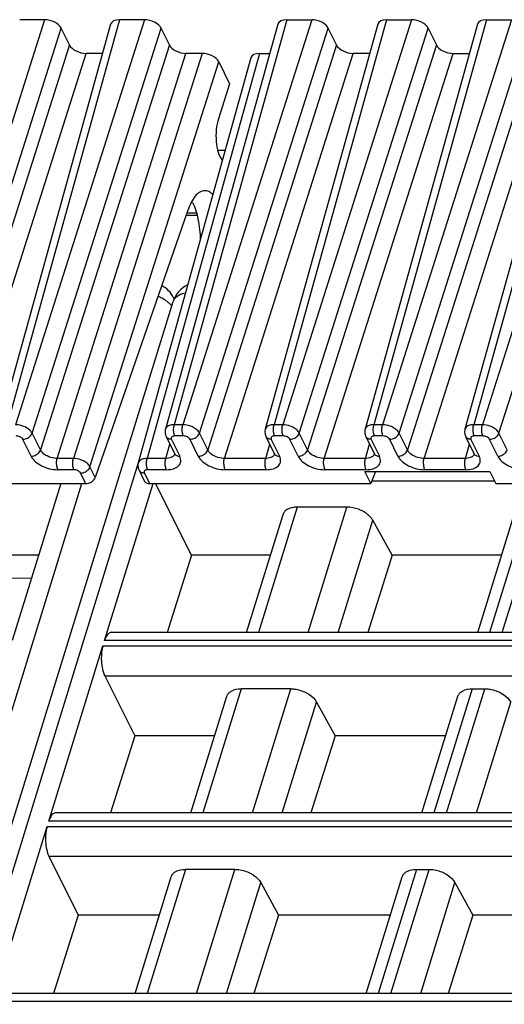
# Model space of a CAD drawing. Header units: millimetres. Extents: x 0 to 841, y 0 to 594.
# Tile 81 of 237: x 438 to 456, y 133 to 170. Entities that reach past the tile are written whole.
import ezdxf

# ---------------------------------------------------------------- set-up
doc = ezdxf.new("R2010")
doc.units = ezdxf.units.MM
doc.header["$LTSCALE"] = 46.255
doc.layers.get('0').update_dxf_attribs({"linetype": 'CONTINUOUS'})

msp = doc.modelspace()

# ---------------------------------------------------------------- linework, layer by layer
at = {"color": 9, "linetype": 'CONTINUOUS'}
for p, q in [((439.03659, 169.74045), (434.28227, 154.80576)), ((441.79963, 169.74045), (437.64998, 154.80576)), ((442.72083, 169.74045), (437.96652, 154.80576)), ((447.97074, 169.74045), (443.82109, 154.80576)), ((448.89194, 169.74045), (444.13762, 154.80576)), ((451.65498, 169.74045), (447.50533, 154.80576)), ((452.57618, 169.74045), (447.82186, 154.80576)), ((455.33923, 169.74045), (451.18958, 154.80576)), ((456.26043, 169.74045), (451.50611, 154.80576)), ((459.02347, 169.74045), (454.87382, 154.80576)), ((459.94467, 169.74045), (455.19035, 154.80576)), ((434.89523, 154.495), (439.64955, 169.42969)), ((438.57948, 154.49498), (443.33379, 169.42969)), ((444.75058, 154.495), (449.5049, 169.42969)), ((448.43482, 154.495), (453.18914, 169.42969)), ((452.11907, 154.495), (456.87339, 169.42969)), ((455.80331, 154.495), (460.55763, 169.42969)), ((439.95463, 168.80799), (435.20031, 153.8733)), ((435.81327, 153.56254), (440.56759, 168.49723)), ((443.63888, 168.80799), (438.88456, 153.8733)), ((439.49752, 153.56254), (444.25184, 168.49723)), ((444.85067, 168.49723), (440.09635, 153.56254)), ((446.96897, 168.49723), (442.81932, 153.56254)), ((449.80999, 168.80799), (445.05567, 153.8733)), ((445.66862, 153.56254), (450.42294, 168.49723)), ((453.49423, 168.80799), (448.73991, 153.8733)), ((449.35287, 153.56254), (454.10719, 168.49723)), ((457.17847, 168.80799), (452.42415, 153.8733)), ((453.03711, 153.56254), (457.79143, 168.49723)), ((440.7093, 153.25178), (445.46362, 168.18647)), ((444.64378, 162.60497), (444.28587, 162.60497)), ((443.77967, 159.34524), (443.77957, 159.3449)), ((444.13762, 154.80576), (443.82109, 154.80576)), ((447.82186, 154.80576), (447.50533, 154.80576)), ((451.50611, 154.80576), (451.18958, 154.80576)), ((455.19035, 154.80576), (454.87382, 154.80576)), ((438.88456, 153.8733), (438.57948, 154.49498)), ((444.15777, 154.38841), (443.84123, 154.38841)), ((445.05567, 153.8733), (444.75058, 154.495)), ((447.84201, 154.38841), (447.52548, 154.38841)), ((448.73991, 153.8733), (448.43482, 154.495)), ((451.52626, 154.38841), (451.20972, 154.38841)), ((452.42415, 153.8733), (452.11907, 154.495)), ((455.2105, 154.38841), (454.89396, 154.38841)), ((456.1084, 153.8733), (455.80331, 154.495)), ((438.53693, 153.6424), (438.23184, 154.26411)), ((443.51025, 153.56254), (443.65697, 154.09058)), ((443.71805, 154.26411), (444.02314, 153.6424)), ((444.70804, 153.6424), (444.40295, 154.26411)), ((447.1945, 153.56254), (447.34121, 154.09058)), ((447.40229, 154.26411), (447.70738, 153.6424)), ((448.39228, 153.6424), (448.08719, 154.26411)), ((450.87874, 153.56254), (451.02546, 154.09058)), ((451.08654, 154.26411), (451.39163, 153.6424)), ((452.07653, 153.6424), (451.77144, 154.26411)), ((454.56298, 153.56254), (454.7097, 154.09058)), ((454.77078, 154.26411), (455.07587, 153.6424)), ((455.76077, 153.6424), (455.45568, 154.26411)), ((442.49017, 153.39414), (425.91187, 99.74675)), ((440.09635, 153.56254), (439.49752, 153.56254)), ((440.90347, 152.85612), (440.7093, 153.25178)), ((443.51025, 153.56254), (442.81932, 153.56254)), ((447.1945, 153.56254), (445.66862, 153.56254)), ((450.87874, 153.56254), (449.35287, 153.56254)), ((454.56298, 153.56254), (453.03711, 153.56254)), ((440.1165, 153.14519), (439.51766, 153.14519)), ((440.55348, 152.63002), (440.36167, 153.02089)), ((442.71627, 153.02089), (442.90809, 152.63002)), ((443.5304, 153.14519), (442.83946, 153.14519)), ((447.21464, 153.14519), (445.68877, 153.14519)), ((450.89889, 153.14519), (449.37301, 153.14519)), ((454.58313, 153.14519), (453.05726, 153.14519)), ((424.06975, 99.74675), (440.41192, 152.63002)), ((448.35732, 151.76549), (446.9301, 147.147)), ((448.75969, 147.147), (450.18691, 151.76549)), ((456.88635, 151.76549), (455.45913, 147.147)), ((455.92554, 147.147), (457.35276, 151.76549)), ((449.8647, 147.147), (451.14268, 151.28254)), ((461.14408, 146.84429), (441.24887, 146.84429)), ((441.18835, 146.64844), (461.08356, 146.64844)), ((441.25288, 145.54678), (460.74312, 145.54678)), ((446.28666, 145.06482), (444.87254, 140.48873)), ((446.70212, 140.48873), (448.11624, 145.06482)), ((454.81569, 145.06482), (453.40156, 140.48873)), ((453.86798, 140.48873), (455.2821, 145.06482)), ((447.80714, 140.48873), (449.07044, 144.57677)), ((454.97299, 140.48873), (456.2363, 144.57677)), ((459.08652, 140.18601), (439.19131, 140.18601)), ((439.13078, 139.99016), (459.02599, 139.99016)), ((439.19531, 138.8885), (458.68555, 138.8885)), ((444.2291, 138.40655), (442.81498, 133.83045)), ((444.64456, 133.83045), (446.05868, 138.40655)), ((452.75812, 138.40655), (451.344, 133.83045)), ((451.81041, 133.83045), (453.22453, 138.40655)), ((445.74958, 133.83045), (447.01288, 137.91849)), ((452.91543, 133.83045), (454.17873, 137.91849)), ((457.02895, 133.52773), (437.13374, 133.52773))]:
    msp.add_line(p, q, dxfattribs=at)
at = {"color": 7, "linetype": 'CONTINUOUS'}
for p, q in [((441.47316, 169.5728), (437.32311, 154.63666)), ((439.03659, 169.74045), (438.11539, 169.74045)), ((442.72083, 169.74045), (441.79963, 169.74045)), ((447.64427, 169.5728), (443.49422, 154.63666)), ((451.32851, 169.5728), (447.17846, 154.63666)), ((447.97074, 169.74045), (448.89194, 169.74045)), ((455.01276, 169.5728), (450.86271, 154.63666)), ((451.65498, 169.74045), (452.57618, 169.74045)), ((458.697, 169.5728), (454.54695, 154.63666)), ((455.33923, 169.74045), (456.26043, 169.74045)), ((439.95463, 168.80799), (439.64955, 169.42969)), ((443.63888, 168.80799), (443.33379, 169.42969)), ((449.80999, 168.80799), (449.5049, 169.42969)), ((453.18914, 169.42969), (453.49423, 168.80799)), ((441.17431, 168.49723), (440.56759, 168.49723)), ((444.85067, 168.49723), (444.25184, 168.49723)), ((446.96897, 168.49723), (447.34542, 168.49723)), ((451.02966, 168.49723), (450.42294, 168.49723)), ((454.10719, 168.49723), (454.71391, 168.49723)), ((446.6425, 168.32958), (442.49244, 153.39344)), ((445.46362, 168.18647), (445.8602, 167.37833)), ((445.8602, 167.37833), (445.44971, 166.08887)), ((445.41976, 164.92929), (445.69772, 164.92929)), ((444.31127, 162.67817), (440.90347, 152.85612)), ((444.26012, 162.53074), (444.66228, 162.53074)), ((443.7906, 159.49019), (443.81545, 159.43956)), ((425.26149, 99.42039), (443.77957, 159.3449)), ((443.52135, 154.36694), (443.82644, 153.74524)), ((447.20559, 154.36694), (447.51068, 153.74524)), ((450.88984, 154.36694), (451.19493, 153.74524)), ((454.57408, 154.36694), (454.87917, 153.74524)), ((443.82681, 153.74448), (443.82644, 153.74524)), ((447.51106, 153.74448), (447.51068, 153.74524)), ((451.1953, 153.74448), (451.19493, 153.74524)), ((454.87955, 153.74448), (454.87917, 153.74524)), ((442.51958, 153.12372), (442.71243, 152.73072)), ((450.85725, 153.08303), (455.46256, 153.08303)), ((451.07955, 152.63002), (450.85725, 153.08303)), ((451.24623, 153.08303), (451.07955, 152.63002)), ((455.46256, 153.08303), (455.68486, 152.63002)), ((432.38202, 152.63002), (440.55348, 152.63002)), ((439.62916, 152.63002), (437.84124, 146.84429)), ((441.24887, 146.84429), (443.0368, 152.63002)), ((442.90809, 152.63002), (451.07955, 152.63002)), ((444.46043, 149.9951), (443.12563, 152.63002)), ((451.11963, 152.73894), (455.63141, 152.73894)), ((455.68486, 152.63002), (464.04137, 152.63002)), ((446.49048, 147.147), (447.83347, 151.49291)), ((450.18691, 151.76549), (448.35732, 151.76549)), ((455.01951, 147.147), (456.3625, 151.49291)), ((451.85883, 149.9951), (451.14268, 151.28254)), ((438.81491, 149.9951), (435.72185, 149.9951)), ((444.46043, 149.9951), (443.56339, 147.147)), ((447.37061, 149.9951), (444.46043, 149.9951)), ((451.85883, 149.9951), (450.96076, 147.147)), ((455.89964, 149.9951), (451.85883, 149.9951)), ((435.44637, 149.12149), (438.55633, 149.15834)), ((461.23763, 147.147), (441.50264, 147.147)), ((439.19131, 140.18601), (441.18835, 146.64844)), ((441.25288, 145.54678), (442.35955, 143.32483)), ((448.11624, 145.06482), (446.28664, 145.06482)), ((454.81569, 145.06482), (455.2821, 145.06482)), ((444.43292, 140.48873), (445.76192, 144.78937)), ((449.07044, 144.57677), (449.75554, 143.32483)), ((452.96194, 140.48873), (454.29094, 144.78937)), ((442.35955, 143.32483), (441.46629, 140.48873)), ((445.30934, 143.32483), (442.35955, 143.32483)), ((449.75554, 143.32483), (448.86125, 140.48873)), ((453.83837, 143.32483), (449.75554, 143.32483)), ((459.18006, 140.48873), (439.44508, 140.48873)), ((437.13374, 133.52773), (439.13078, 139.99016)), ((439.19531, 138.8885), (440.27777, 136.71518)), ((446.05867, 138.40655), (444.22907, 138.40655)), ((452.75812, 138.40655), (453.22453, 138.40655)), ((442.37535, 133.83045), (443.70435, 138.13109)), ((450.90438, 133.83045), (452.23338, 138.13109)), ((447.01288, 137.91849), (447.67137, 136.71518)), ((454.17873, 137.91849), (454.83722, 136.71518)), ((440.27777, 136.71518), (439.36919, 133.83045)), ((443.2668, 136.71518), (440.27777, 136.71518)), ((447.67137, 136.71518), (446.76175, 133.83045)), ((451.79583, 136.71518), (447.67137, 136.71518)), ((454.83722, 136.71518), (453.9276, 133.83045)), ((458.01395, 136.71518), (454.83722, 136.71518)), ((457.1225, 133.83045), (437.38751, 133.83045))]:
    msp.add_line(p, q, dxfattribs=at)
for points in [[(443.49424, 154.63647), (443.48845, 154.61246), (443.48233, 154.56983), (443.48126, 154.52612), (443.48539, 154.48188), (443.49476, 154.43782), (443.50919, 154.39481), (443.52234, 154.36534)], [(447.17848, 154.63647), (447.1727, 154.61246), (447.16657, 154.56983), (447.1655, 154.52612), (447.16964, 154.48188), (447.179, 154.43782), (447.19344, 154.39481), (447.20658, 154.36534)], [(450.86272, 154.63647), (450.85694, 154.61246), (450.85082, 154.56983), (450.84975, 154.52612), (450.85388, 154.48188), (450.86325, 154.43782), (450.87768, 154.39481), (450.89082, 154.36534)], [(454.54697, 154.63647), (454.54119, 154.61246), (454.53506, 154.56983), (454.53399, 154.52612), (454.53813, 154.48188), (454.54749, 154.43782), (454.56193, 154.39481), (454.57507, 154.36534)], [(443.82696, 153.74455), (443.82907, 153.74011), (443.8334, 153.72892), (443.83475, 153.72363), (443.83487, 153.72308)], [(447.51121, 153.74455), (447.51331, 153.74011), (447.51764, 153.72892), (447.51899, 153.72363), (447.51911, 153.72308)], [(451.19545, 153.74455), (451.19756, 153.74011), (451.20188, 153.72892), (451.20324, 153.72363), (451.20336, 153.72308)], [(454.87969, 153.74455), (454.8818, 153.74011), (454.88613, 153.72892), (454.88748, 153.72363), (454.8876, 153.72308)], [(442.49246, 153.39325), (442.48668, 153.36924), (442.48056, 153.32661), (442.47949, 153.2829), (442.48362, 153.23866), (442.49299, 153.1946), (442.50742, 153.15159), (442.52056, 153.12212)]]:
    msp.add_lwpolyline(points, dxfattribs=at)
for centre, radius, start, end in [((443.09439, 162.31379), 1.56276, 26.121467, 28.177785), ((442.89287, 159.04965), 1, 26.025403, 62.182528), ((444.73499, 159.04965), 1, 114.801216, 162.797974)]:
    msp.add_arc(centre, radius, start, end, dxfattribs=at)
at = {"color": 9, "linetype": 'CONTINUOUS'}
for centre, radius, start, end in [((442.58216, 158.01551), 1.65187, 63.141607, 67.208856), ((443.32145, 159.25976), 0.52266, 19.63848, 26.007783), ((443.66215, 154.43514), 0.15627, 206.210623, 221.547049), ((447.3464, 154.43514), 0.15627, 206.210623, 221.547049), ((451.03064, 154.43514), 0.15627, 206.210623, 221.547049), ((454.71489, 154.43514), 0.15627, 206.210623, 221.547049), ((443.65586, 153.78514), 0.18963, 315.32614, 323.316297), ((443.96724, 153.81344), 0.15628, 206.153777, 221.548332), ((447.3401, 153.78514), 0.18963, 315.32614, 323.316297), ((447.65148, 153.81344), 0.15628, 206.153777, 221.548332), ((451.02435, 153.78514), 0.18963, 315.32614, 323.316297), ((451.33573, 153.81344), 0.15628, 206.153777, 221.548332), ((454.70859, 153.78514), 0.18963, 315.32614, 323.316297), ((455.01997, 153.81344), 0.15628, 206.153777, 221.548332), ((442.66038, 153.19192), 0.15627, 206.210623, 221.547049)]:
    msp.add_arc(centre, radius, start, end, dxfattribs=at)
at = {"color": 7, "linetype": 'CONTINUOUS'}
for centre, major_axis, ratio, start_param, end_param in [((439.18899, 169.4296), (0.47774, -0.14756), 0.57268648, 0.49491942, 2.06541116), ((441.95231, 169.4296), (0.47782, -0.14773), 0.57239492, 2.06604593, 3.15808391), ((442.87324, 169.4296), (0.47774, -0.14756), 0.57268648, 1.28016529, 2.06541116), ((448.12342, 169.4296), (0.47782, -0.14773), 0.57239492, 2.06604593, 3.15808391), ((449.04434, 169.4296), (0.47774, -0.14756), 0.57268648, 6.77810472, 8.34859646), ((451.80767, 169.4296), (0.47782, -0.14773), 0.57239492, 8.34923124, 9.44126921), ((452.72859, 169.4296), (0.47774, -0.14756), 0.57268648, 6.77810472, 8.34859646), ((455.49191, 169.4296), (0.47782, -0.14773), 0.57239492, 2.06604593, 3.15810279), ((440.41519, 168.80808), (0.47774, -0.14756), 0.57268648, 3.63651207, 5.20700381), ((444.09943, 168.80808), (0.47774, -0.14756), 0.57268648, 3.63651207, 5.20700381), ((445.00307, 168.18638), (0.47774, -0.14756), 0.57268648, 0.49491942, 2.06541116), ((447.12165, 168.18638), (0.47782, -0.14773), 0.57239492, 2.06604593, 3.15810279), ((450.27054, 168.80808), (0.47774, -0.14756), 0.57268648, -2.64667324, -1.0761815), ((453.95478, 168.80808), (0.47774, -0.14756), 0.57268648, -2.64667324, -1.0761815), ((445.75922, 165.48103), (0.01498, 0.99998), 0.39933672, 0.92343671, 2.69445274), ((444.92142, 161.43515), (0.05244, 3.49994), 0.39933672, -0.46403573, -0.44713991)]:
    msp.add_ellipse(centre, major_axis=major_axis, ratio=ratio, start_param=start_param, end_param=end_param, dxfattribs=at)
for points, knots in [([(443.33379, 169.42969), (443.32327, 169.45113), (443.26395, 169.54509), (443.16817, 169.61036), (443.0911, 169.64944)], [0, 0, 0, 0, 0.21647783, 1, 1, 1, 1]), ([(444.94661, 163.43515), (444.88466, 163.43518), (444.74662, 163.39099), (444.57519, 163.22745), (444.42472, 162.98292), (444.34715, 162.78704), (444.31127, 162.67817)], [0, 0, 0, 0, 0.17841268, 0.39598564, 0.66989986, 1, 1, 1, 1]), ([(445.24232, 163.29117), (445.2002, 163.33405), (445.1111, 163.40565), (444.9984, 163.43513), (444.94661, 163.43515)], [0, 0, 0, 0, 0.53715484, 1, 1, 1, 1]), ([(444.49754, 163.00184), (444.59227, 162.80881), (444.72509, 162.3495), (444.77252, 161.87825), (444.77891, 161.62128)], [0, 0, 0, 0, 0.45548792, 1, 1, 1, 1]), ([(438.44634, 154.33149), (438.46219, 154.34202), (438.51836, 154.38518), (438.56321, 154.44568), (438.57947, 154.495)], [0, 0, 0, 0, 0.26818497, 1, 1, 1, 1]), ([(440.55348, 152.63002), (440.57178, 152.63002), (440.6473, 152.63626), (440.72054, 152.66491), (440.76867, 152.69601)], [0, 0, 0, 0, 0.24200572, 1, 1, 1, 1]), ([(440.76867, 152.69601), (440.78461, 152.70631), (440.84094, 152.74834), (440.8866, 152.80752), (440.90347, 152.85612)], [0, 0, 0, 0, 0.26949927, 1, 1, 1, 1]), ([(442.73592, 152.69601), (442.74117, 152.69015), (442.76501, 152.66722), (442.79523, 152.65149), (442.81906, 152.64359)], [0, 0, 0, 0, 0.23864209, 1, 1, 1, 1]), ([(447.91854, 151.62602), (447.90851, 151.6166), (447.87196, 151.57821), (447.84502, 151.5304), (447.83343, 151.49293)], [0, 0, 0, 0, 0.2596683, 1, 1, 1, 1]), ([(448.35732, 151.76549), (448.31281, 151.76549), (448.15894, 151.75596), (447.99926, 151.70182), (447.91854, 151.62602)], [0, 0, 0, 0, 0.28674265, 1, 1, 1, 1]), ([(450.75318, 151.62602), (450.70892, 151.64839), (450.52964, 151.72606), (450.33266, 151.76549), (450.18691, 151.76549)], [0, 0, 0, 0, 0.25386908, 1, 1, 1, 1]), ([(451.14268, 151.28254), (451.12378, 151.31651), (451.02255, 151.45993), (450.87429, 151.56482), (450.75318, 151.62602)], [0, 0, 0, 0, 0.22267824, 1, 1, 1, 1]), ([(441.4032, 147.10959), (441.36769, 147.08203), (441.30413, 146.99667), (441.26612, 146.90011), (441.24887, 146.84429)], [0, 0, 0, 0, 0.43482843, 1, 1, 1, 1]), ([(441.18835, 146.64844), (441.17537, 146.60645), (441.13008, 146.41953), (441.12067, 146.22488), (441.12933, 146.07703)], [0, 0, 0, 0, 0.22881463, 1, 1, 1, 1]), ([(441.12933, 146.07703), (441.13507, 145.97907), (441.15933, 145.79769), (441.21534, 145.62215), (441.25288, 145.54678)], [0, 0, 0, 0, 0.53816872, 1, 1, 1, 1]), ([(445.76191, 144.78937), (445.7736, 144.8272), (445.80062, 144.87548), (445.83734, 144.91435), (445.84741, 144.92388)], [0, 0, 0, 0, 0.7407559, 1, 1, 1, 1]), ([(445.84741, 144.92388), (445.87208, 144.94721), (446.00068, 145.03837), (446.16466, 145.06482), (446.28664, 145.06482)], [0, 0, 0, 0, 0.21777869, 1, 1, 1, 1]), ([(448.11624, 145.06482), (448.16353, 145.06482), (448.35872, 145.05145), (448.55023, 144.99131), (448.68207, 144.92387)], [0, 0, 0, 0, 0.24204309, 1, 1, 1, 1]), ([(448.68207, 144.92387), (448.72502, 144.90191), (448.87542, 144.81371), (449.00964, 144.68788), (449.07045, 144.57675)], [0, 0, 0, 0, 0.27579327, 1, 1, 1, 1]), ([(454.29094, 144.78937), (454.30263, 144.8272), (454.32965, 144.87548), (454.36637, 144.91435), (454.37644, 144.92388)], [0, 0, 0, 0, 0.7407559, 1, 1, 1, 1]), ([(454.37644, 144.92388), (454.40111, 144.94721), (454.5297, 145.03837), (454.69368, 145.06482), (454.81566, 145.06482)], [0, 0, 0, 0, 0.21777869, 1, 1, 1, 1]), ([(455.28209, 145.06482), (455.32938, 145.06482), (455.52458, 145.05145), (455.71608, 144.99131), (455.84792, 144.92387)], [0, 0, 0, 0, 0.24204309, 1, 1, 1, 1]), ([(455.84792, 144.92387), (455.89087, 144.90191), (456.04128, 144.81371), (456.1755, 144.68788), (456.23631, 144.57675)], [0, 0, 0, 0, 0.27579327, 1, 1, 1, 1]), ([(439.34563, 140.45131), (439.31012, 140.42375), (439.24657, 140.3384), (439.20856, 140.24183), (439.19131, 140.18601)], [0, 0, 0, 0, 0.43482843, 1, 1, 1, 1]), ([(439.13078, 139.99016), (439.11781, 139.94818), (439.07252, 139.76125), (439.06311, 139.5666), (439.07177, 139.41875)], [0, 0, 0, 0, 0.22881463, 1, 1, 1, 1]), ([(439.07177, 139.41875), (439.0775, 139.3208), (439.10177, 139.13941), (439.15777, 138.96387), (439.19531, 138.8885)], [0, 0, 0, 0, 0.53816872, 1, 1, 1, 1]), ([(443.78985, 138.2656), (443.81452, 138.28894), (443.94311, 138.38009), (444.10709, 138.40655), (444.22907, 138.40655)], [0, 0, 0, 0, 0.21777869, 1, 1, 1, 1]), ([(446.05867, 138.40655), (446.10596, 138.40655), (446.30116, 138.39317), (446.49267, 138.33303), (446.6245, 138.2656)], [0, 0, 0, 0, 0.24204309, 1, 1, 1, 1]), ([(452.31887, 138.2656), (452.34354, 138.28894), (452.47214, 138.38009), (452.63612, 138.40655), (452.7581, 138.40655)], [0, 0, 0, 0, 0.21777869, 1, 1, 1, 1]), ([(453.22453, 138.40655), (453.27182, 138.40655), (453.46701, 138.39317), (453.65852, 138.33303), (453.79036, 138.2656)], [0, 0, 0, 0, 0.24204309, 1, 1, 1, 1]), ([(443.70435, 138.13109), (443.71604, 138.16892), (443.74306, 138.2172), (443.77978, 138.25607), (443.78985, 138.2656)], [0, 0, 0, 0, 0.7407559, 1, 1, 1, 1]), ([(446.6245, 138.2656), (446.66745, 138.24363), (446.81786, 138.15543), (446.95208, 138.0296), (447.01289, 137.91848)], [0, 0, 0, 0, 0.27579327, 1, 1, 1, 1]), ([(452.23337, 138.13109), (452.24507, 138.16892), (452.27208, 138.2172), (452.30881, 138.25607), (452.31887, 138.2656)], [0, 0, 0, 0, 0.7407559, 1, 1, 1, 1]), ([(453.79036, 138.2656), (453.83331, 138.24363), (453.98371, 138.15543), (454.11793, 138.0296), (454.17874, 137.91848)], [0, 0, 0, 0, 0.27579327, 1, 1, 1, 1])]:
    msp.add_open_spline(points, degree=3, knots=knots, dxfattribs=at)
at = {"color": 9, "linetype": 'CONTINUOUS'}
for points, knots in [([(443.54225, 159.35729), (443.52596, 159.36949), (443.45769, 159.4181), (443.38505, 159.46051), (443.32846, 159.48919)], [0, 0, 0, 0, 0.24289528, 1, 1, 1, 1]), ([(443.868, 159.48919), (443.85768, 159.47877), (443.82, 159.43652), (443.79211, 159.38528), (443.77967, 159.34524)], [0, 0, 0, 0, 0.25915365, 1, 1, 1, 1]), ([(444.23177, 159.65552), (444.19439, 159.64927), (444.06368, 159.62018), (443.93595, 159.55775), (443.868, 159.48919)], [0, 0, 0, 0, 0.28196492, 1, 1, 1, 1]), ([(443.65796, 159.25845), (443.64916, 159.26708), (443.6123, 159.30196), (443.57301, 159.33426), (443.54225, 159.35729)], [0, 0, 0, 0, 0.24289759, 1, 1, 1, 1]), ([(438.3345, 154.71154), (438.24954, 154.75653), (438.12488, 154.79602), (437.99806, 154.8043), (437.96725, 154.80435)], [0, 0, 0, 0, 0.7573133, 1, 1, 1, 1]), ([(438.57549, 154.49499), (438.56409, 154.51591), (438.50104, 154.60543), (438.40966, 154.67177), (438.33451, 154.71157)], [0, 0, 0, 0, 0.2188987, 1, 1, 1, 1]), ([(443.74336, 154.80028), (443.7224, 154.79741), (443.64963, 154.78332), (443.5773, 154.75084), (443.53967, 154.71303)], [0, 0, 0, 0, 0.28400048, 1, 1, 1, 1]), ([(443.79792, 154.58651), (443.79699, 154.60582), (443.7965, 154.67943), (443.80558, 154.75369), (443.82109, 154.80575)], [0, 0, 0, 0, 0.26249603, 1, 1, 1, 1]), ([(444.11445, 154.5865), (444.11352, 154.60582), (444.11303, 154.67944), (444.1221, 154.7537), (444.13762, 154.80576)], [0, 0, 0, 0, 0.2624969, 1, 1, 1, 1]), ([(444.50734, 154.71303), (444.47857, 154.72764), (444.36142, 154.77842), (444.233, 154.8049), (444.13762, 154.80576)], [0, 0, 0, 0, 0.25275051, 1, 1, 1, 1]), ([(444.75056, 154.49501), (444.72819, 154.53994), (444.65367, 154.6252), (444.56077, 154.68588), (444.50734, 154.71303)], [0, 0, 0, 0, 0.45577713, 1, 1, 1, 1]), ([(447.42761, 154.80028), (447.40664, 154.79741), (447.33387, 154.78332), (447.26154, 154.75084), (447.22392, 154.71303)], [0, 0, 0, 0, 0.28400048, 1, 1, 1, 1]), ([(447.48217, 154.58651), (447.48123, 154.60582), (447.48075, 154.67943), (447.48982, 154.75369), (447.50534, 154.80575)], [0, 0, 0, 0, 0.26249603, 1, 1, 1, 1]), ([(447.79869, 154.5865), (447.79776, 154.60582), (447.79727, 154.67944), (447.80634, 154.7537), (447.82186, 154.80576)], [0, 0, 0, 0, 0.2624969, 1, 1, 1, 1]), ([(448.19158, 154.71303), (448.16282, 154.72764), (448.04567, 154.77842), (447.91725, 154.8049), (447.82186, 154.80576)], [0, 0, 0, 0, 0.25275051, 1, 1, 1, 1]), ([(448.4348, 154.49501), (448.41244, 154.53994), (448.33792, 154.6252), (448.24502, 154.68588), (448.19158, 154.71303)], [0, 0, 0, 0, 0.45577713, 1, 1, 1, 1]), ([(451.11185, 154.80028), (451.09089, 154.79741), (451.01811, 154.78332), (450.94579, 154.75084), (450.90816, 154.71303)], [0, 0, 0, 0, 0.28400048, 1, 1, 1, 1]), ([(451.16641, 154.58651), (451.16548, 154.60582), (451.16499, 154.67943), (451.17406, 154.75369), (451.18958, 154.80575)], [0, 0, 0, 0, 0.26249603, 1, 1, 1, 1]), ([(451.48294, 154.5865), (451.482, 154.60582), (451.48152, 154.67944), (451.49059, 154.7537), (451.50611, 154.80576)], [0, 0, 0, 0, 0.2624969, 1, 1, 1, 1]), ([(451.87582, 154.71303), (451.84706, 154.72764), (451.72991, 154.77842), (451.60149, 154.8049), (451.50611, 154.80576)], [0, 0, 0, 0, 0.25275051, 1, 1, 1, 1]), ([(452.11905, 154.49501), (452.09668, 154.53994), (452.02216, 154.6252), (451.92926, 154.68588), (451.87582, 154.71303)], [0, 0, 0, 0, 0.45577713, 1, 1, 1, 1]), ([(454.79609, 154.80028), (454.77513, 154.79741), (454.70236, 154.78332), (454.63003, 154.75084), (454.59241, 154.71303)], [0, 0, 0, 0, 0.28400048, 1, 1, 1, 1]), ([(454.85065, 154.58651), (454.84972, 154.60582), (454.84924, 154.67943), (454.85831, 154.75369), (454.87383, 154.80575)], [0, 0, 0, 0, 0.26249603, 1, 1, 1, 1]), ([(455.16718, 154.5865), (455.16625, 154.60582), (455.16576, 154.67944), (455.17483, 154.7537), (455.19035, 154.80576)], [0, 0, 0, 0, 0.2624969, 1, 1, 1, 1]), ([(455.56007, 154.71303), (455.5313, 154.72764), (455.41415, 154.77842), (455.28573, 154.8049), (455.19035, 154.80576)], [0, 0, 0, 0, 0.25275051, 1, 1, 1, 1]), ([(455.80329, 154.49501), (455.78092, 154.53994), (455.70641, 154.6252), (455.6135, 154.68588), (455.56007, 154.71303)], [0, 0, 0, 0, 0.45577713, 1, 1, 1, 1]), ([(438.23184, 154.26411), (438.21225, 154.30311), (438.13142, 154.36522), (438.0375, 154.38751), (437.98666, 154.38841)], [0, 0, 0, 0, 0.46183617, 1, 1, 1, 1]), ([(438.23184, 154.26411), (438.25007, 154.26421), (438.32522, 154.2713), (438.39792, 154.30081), (438.44516, 154.33284)], [0, 0, 0, 0, 0.242144, 1, 1, 1, 1]), ([(443.71805, 154.26411), (443.70069, 154.26411), (443.63834, 154.2691), (443.57536, 154.29751), (443.5452, 154.33149)], [0, 0, 0, 0, 0.27643949, 1, 1, 1, 1]), ([(443.84123, 154.38841), (443.81907, 154.38845), (443.77876, 154.38372), (443.72744, 154.35813), (443.7025, 154.31128), (443.71093, 154.27862), (443.71805, 154.26411)], [0, 0, 0, 0, 0.31096243, 0.56244347, 0.77333499, 1, 1, 1, 1]), ([(443.84123, 154.38841), (443.83483, 154.40147), (443.81033, 154.46496), (443.80049, 154.53327), (443.79792, 154.58651)], [0, 0, 0, 0, 0.21444231, 1, 1, 1, 1]), ([(444.15777, 154.38841), (444.15136, 154.40147), (444.12686, 154.46496), (444.11702, 154.53327), (444.11445, 154.5865)], [0, 0, 0, 0, 0.21444297, 1, 1, 1, 1]), ([(444.40295, 154.26411), (444.38384, 154.30335), (444.30223, 154.36469), (444.20861, 154.38841), (444.15777, 154.38841)], [0, 0, 0, 0, 0.46190496, 1, 1, 1, 1]), ([(444.40295, 154.26411), (444.42124, 154.26411), (444.49666, 154.2708), (444.56976, 154.29983), (444.61744, 154.3315)], [0, 0, 0, 0, 0.24220058, 1, 1, 1, 1]), ([(444.61744, 154.3315), (444.63325, 154.342), (444.68921, 154.38539), (444.7343, 154.44566), (444.75056, 154.49501)], [0, 0, 0, 0, 0.26759048, 1, 1, 1, 1]), ([(447.40229, 154.26411), (447.38493, 154.26411), (447.32258, 154.2691), (447.25961, 154.29751), (447.22944, 154.33149)], [0, 0, 0, 0, 0.27643949, 1, 1, 1, 1]), ([(447.52548, 154.38841), (447.50331, 154.38845), (447.463, 154.38372), (447.41169, 154.35813), (447.38675, 154.31128), (447.39517, 154.27862), (447.40229, 154.26411)], [0, 0, 0, 0, 0.31096243, 0.56244347, 0.77333499, 1, 1, 1, 1]), ([(447.52548, 154.38841), (447.51907, 154.40147), (447.49457, 154.46496), (447.48473, 154.53327), (447.48217, 154.58651)], [0, 0, 0, 0, 0.21444232, 1, 1, 1, 1]), ([(447.84201, 154.38841), (447.8356, 154.40147), (447.8111, 154.46496), (447.80126, 154.53327), (447.79869, 154.5865)], [0, 0, 0, 0, 0.21444297, 1, 1, 1, 1]), ([(448.08719, 154.26411), (448.06809, 154.30335), (447.98648, 154.36469), (447.89286, 154.38841), (447.84201, 154.38841)], [0, 0, 0, 0, 0.46190496, 1, 1, 1, 1]), ([(448.08719, 154.26411), (448.10549, 154.26411), (448.18091, 154.2708), (448.25401, 154.29983), (448.30169, 154.3315)], [0, 0, 0, 0, 0.24220058, 1, 1, 1, 1]), ([(448.30169, 154.3315), (448.3175, 154.342), (448.37346, 154.38539), (448.41854, 154.44566), (448.4348, 154.49501)], [0, 0, 0, 0, 0.26759048, 1, 1, 1, 1]), ([(451.08654, 154.26411), (451.06918, 154.26411), (451.00683, 154.2691), (450.94385, 154.29751), (450.91369, 154.33149)], [0, 0, 0, 0, 0.27643949, 1, 1, 1, 1]), ([(451.20972, 154.38841), (451.18755, 154.38845), (451.14724, 154.38372), (451.09593, 154.35813), (451.07099, 154.31128), (451.07942, 154.27862), (451.08654, 154.26411)], [0, 0, 0, 0, 0.31096243, 0.56244347, 0.77333499, 1, 1, 1, 1]), ([(451.20972, 154.38841), (451.20331, 154.40147), (451.17882, 154.46496), (451.16898, 154.53327), (451.16641, 154.58651)], [0, 0, 0, 0, 0.21444232, 1, 1, 1, 1]), ([(451.52625, 154.38841), (451.51984, 154.40147), (451.49535, 154.46496), (451.48551, 154.53327), (451.48294, 154.5865)], [0, 0, 0, 0, 0.21444297, 1, 1, 1, 1]), ([(451.77144, 154.26411), (451.75233, 154.30335), (451.67072, 154.36469), (451.5771, 154.38841), (451.52626, 154.38841)], [0, 0, 0, 0, 0.46190496, 1, 1, 1, 1]), ([(451.77144, 154.26411), (451.78973, 154.26411), (451.86515, 154.2708), (451.93825, 154.29983), (451.98593, 154.3315)], [0, 0, 0, 0, 0.24220058, 1, 1, 1, 1]), ([(451.98593, 154.3315), (452.00174, 154.342), (452.0577, 154.38539), (452.10278, 154.44566), (452.11905, 154.49501)], [0, 0, 0, 0, 0.26759048, 1, 1, 1, 1]), ([(454.77078, 154.26411), (454.75342, 154.26411), (454.69107, 154.2691), (454.62809, 154.29751), (454.59793, 154.33149)], [0, 0, 0, 0, 0.27643949, 1, 1, 1, 1]), ([(454.89396, 154.38841), (454.8718, 154.38845), (454.83149, 154.38372), (454.78018, 154.35813), (454.75523, 154.31128), (454.76366, 154.27862), (454.77078, 154.26411)], [0, 0, 0, 0, 0.31096243, 0.56244347, 0.77333499, 1, 1, 1, 1]), ([(454.89397, 154.38841), (454.88756, 154.40147), (454.86306, 154.46496), (454.85322, 154.53327), (454.85065, 154.58651)], [0, 0, 0, 0, 0.21444232, 1, 1, 1, 1]), ([(455.2105, 154.38841), (455.20409, 154.40147), (455.17959, 154.46496), (455.16975, 154.53327), (455.16718, 154.5865)], [0, 0, 0, 0, 0.21444297, 1, 1, 1, 1]), ([(455.45568, 154.26411), (455.43658, 154.30335), (455.35496, 154.36469), (455.26134, 154.38841), (455.2105, 154.38841)], [0, 0, 0, 0, 0.46190496, 1, 1, 1, 1]), ([(455.45568, 154.26411), (455.47397, 154.26411), (455.5494, 154.2708), (455.6225, 154.29983), (455.67017, 154.3315)], [0, 0, 0, 0, 0.24220058, 1, 1, 1, 1]), ([(455.67017, 154.3315), (455.68599, 154.342), (455.74195, 154.38539), (455.78703, 154.44566), (455.80329, 154.49501)], [0, 0, 0, 0, 0.26759048, 1, 1, 1, 1]), ([(438.53693, 153.6424), (438.55522, 153.6424), (438.63065, 153.64909), (438.70375, 153.67812), (438.75143, 153.70979)], [0, 0, 0, 0, 0.24220118, 1, 1, 1, 1]), ([(438.53693, 153.6424), (438.61591, 153.48667), (438.9384, 153.2388), (439.31433, 153.14658), (439.51766, 153.14519)], [0, 0, 0, 0, 0.4620027, 1, 1, 1, 1]), ([(438.75143, 153.70979), (438.76724, 153.72029), (438.82321, 153.76367), (438.86829, 153.82395), (438.88456, 153.8733)], [0, 0, 0, 0, 0.26759372, 1, 1, 1, 1]), ([(439.1267, 153.65183), (439.099, 153.66585), (439.00425, 153.7213), (438.91886, 153.80183), (438.88456, 153.8733)], [0, 0, 0, 0, 0.28143403, 1, 1, 1, 1]), ([(439.49751, 153.56253), (439.46647, 153.56221), (439.33876, 153.57024), (439.21303, 153.60814), (439.1267, 153.65182)], [0, 0, 0, 0, 0.24284898, 1, 1, 1, 1]), ([(443.7463, 153.61712), (443.7309, 153.60772), (443.65724, 153.57219), (443.57357, 153.56197), (443.51025, 153.56254)], [0, 0, 0, 0, 0.2217642, 1, 1, 1, 1]), ([(443.5304, 153.14519), (443.61911, 153.14586), (443.7806, 153.16283), (443.95806, 153.2546), (444.03878, 153.36271), (444.07629, 153.48537), (444.05091, 153.58402), (444.02314, 153.6424)], [0, 0, 0, 0, 0.31021303, 0.56079228, 0.66929943, 0.77394274, 1, 1, 1, 1]), ([(443.85028, 153.70978), (443.8666, 153.6914), (443.89498, 153.67158), (443.92597, 153.65923), (443.93432, 153.65641)], [0, 0, 0, 0, 0.73628388, 1, 1, 1, 1]), ([(444.70804, 153.6424), (444.72633, 153.6424), (444.80175, 153.64909), (444.87486, 153.67812), (444.92254, 153.70979)], [0, 0, 0, 0, 0.24220118, 1, 1, 1, 1]), ([(444.70804, 153.6424), (444.78702, 153.48667), (445.10951, 153.2388), (445.48544, 153.14658), (445.68877, 153.14519)], [0, 0, 0, 0, 0.46200276, 1, 1, 1, 1]), ([(444.92254, 153.70979), (444.93835, 153.72029), (444.99431, 153.76368), (445.0394, 153.82395), (445.05567, 153.8733)], [0, 0, 0, 0, 0.26759383, 1, 1, 1, 1]), ([(445.29781, 153.65183), (445.27011, 153.66585), (445.17536, 153.7213), (445.08997, 153.80183), (445.05567, 153.8733)], [0, 0, 0, 0, 0.28143403, 1, 1, 1, 1]), ([(445.66861, 153.56253), (445.63758, 153.56221), (445.50987, 153.57024), (445.38414, 153.60814), (445.29781, 153.65182)], [0, 0, 0, 0, 0.24284898, 1, 1, 1, 1]), ([(447.43054, 153.61712), (447.41514, 153.60772), (447.34148, 153.57219), (447.25782, 153.56197), (447.1945, 153.56254)], [0, 0, 0, 0, 0.2217642, 1, 1, 1, 1]), ([(447.21464, 153.14519), (447.30336, 153.14586), (447.46484, 153.16283), (447.64231, 153.25459), (447.72302, 153.36271), (447.76053, 153.48537), (447.73515, 153.58402), (447.70738, 153.6424)], [0, 0, 0, 0, 0.31021309, 0.56079249, 0.66929963, 0.77394289, 1, 1, 1, 1]), ([(447.53452, 153.70978), (447.55084, 153.6914), (447.57923, 153.67158), (447.61022, 153.65923), (447.61856, 153.65641)], [0, 0, 0, 0, 0.73628388, 1, 1, 1, 1]), ([(448.39228, 153.6424), (448.41058, 153.6424), (448.486, 153.64909), (448.5591, 153.67812), (448.60678, 153.70979)], [0, 0, 0, 0, 0.24220118, 1, 1, 1, 1]), ([(448.39228, 153.6424), (448.47126, 153.48667), (448.79375, 153.2388), (449.16968, 153.14658), (449.37301, 153.14519)], [0, 0, 0, 0, 0.46200276, 1, 1, 1, 1]), ([(448.60678, 153.70979), (448.62259, 153.72029), (448.67856, 153.76368), (448.72365, 153.82395), (448.73991, 153.8733)], [0, 0, 0, 0, 0.26759383, 1, 1, 1, 1]), ([(448.98206, 153.65183), (448.95435, 153.66585), (448.8596, 153.7213), (448.77422, 153.80183), (448.73991, 153.8733)], [0, 0, 0, 0, 0.28143403, 1, 1, 1, 1]), ([(449.35286, 153.56253), (449.32183, 153.56221), (449.19411, 153.57024), (449.06838, 153.60814), (448.98205, 153.65182)], [0, 0, 0, 0, 0.24284898, 1, 1, 1, 1]), ([(451.11479, 153.61712), (451.09939, 153.60772), (451.02573, 153.57219), (450.94206, 153.56197), (450.87874, 153.56254)], [0, 0, 0, 0, 0.2217642, 1, 1, 1, 1]), ([(450.89889, 153.14519), (450.9876, 153.14586), (451.14908, 153.16283), (451.32655, 153.25459), (451.40726, 153.36271), (451.44478, 153.48537), (451.4194, 153.58402), (451.39163, 153.6424)], [0, 0, 0, 0, 0.31021309, 0.56079249, 0.66929963, 0.77394289, 1, 1, 1, 1]), ([(451.21877, 153.70978), (451.23508, 153.6914), (451.26347, 153.67158), (451.29446, 153.65923), (451.3028, 153.65641)], [0, 0, 0, 0, 0.73628388, 1, 1, 1, 1]), ([(452.07653, 153.6424), (452.09482, 153.6424), (452.17024, 153.64909), (452.24334, 153.67812), (452.29102, 153.70979)], [0, 0, 0, 0, 0.24220118, 1, 1, 1, 1]), ([(452.07653, 153.6424), (452.1555, 153.48667), (452.478, 153.2388), (452.85393, 153.14658), (453.05726, 153.14519)], [0, 0, 0, 0, 0.46200276, 1, 1, 1, 1]), ([(452.29102, 153.70979), (452.30684, 153.72029), (452.3628, 153.76368), (452.40789, 153.82395), (452.42415, 153.8733)], [0, 0, 0, 0, 0.26759383, 1, 1, 1, 1]), ([(452.6663, 153.65183), (452.63859, 153.66585), (452.54385, 153.7213), (452.45846, 153.80183), (452.42415, 153.8733)], [0, 0, 0, 0, 0.28143403, 1, 1, 1, 1]), ([(453.0371, 153.56253), (453.00607, 153.56221), (452.87835, 153.57024), (452.75263, 153.60814), (452.66629, 153.65182)], [0, 0, 0, 0, 0.24284898, 1, 1, 1, 1]), ([(454.79903, 153.61712), (454.78363, 153.60772), (454.70997, 153.57219), (454.62631, 153.56197), (454.56298, 153.56254)], [0, 0, 0, 0, 0.2217642, 1, 1, 1, 1]), ([(454.58313, 153.14519), (454.67184, 153.14586), (454.83333, 153.16283), (455.01079, 153.25459), (455.09151, 153.36271), (455.12902, 153.48537), (455.10364, 153.58402), (455.07587, 153.6424)], [0, 0, 0, 0, 0.31021309, 0.56079249, 0.66929963, 0.77394289, 1, 1, 1, 1]), ([(454.90301, 153.70978), (454.91933, 153.6914), (454.94771, 153.67158), (454.97871, 153.65923), (454.98705, 153.65641)], [0, 0, 0, 0, 0.73628388, 1, 1, 1, 1]), ([(455.76077, 153.6424), (455.77906, 153.6424), (455.85449, 153.64909), (455.92759, 153.67812), (455.97527, 153.70979)], [0, 0, 0, 0, 0.24220118, 1, 1, 1, 1]), ([(455.76077, 153.6424), (455.83975, 153.48667), (456.16224, 153.2388), (456.53817, 153.14658), (456.7415, 153.14519)], [0, 0, 0, 0, 0.46200276, 1, 1, 1, 1]), ([(455.97527, 153.70979), (455.99108, 153.72029), (456.04705, 153.76368), (456.09213, 153.82395), (456.1084, 153.8733)], [0, 0, 0, 0, 0.26759383, 1, 1, 1, 1]), ([(439.47434, 153.34328), (439.47341, 153.3626), (439.47292, 153.43622), (439.48199, 153.51048), (439.49751, 153.56255)], [0, 0, 0, 0, 0.26249475, 1, 1, 1, 1]), ([(439.47434, 153.34328), (439.47525, 153.32437), (439.48137, 153.257), (439.49613, 153.18906), (439.51766, 153.14519)], [0, 0, 0, 0, 0.27926877, 1, 1, 1, 1]), ([(440.07317, 153.34328), (440.07224, 153.3626), (440.07175, 153.43622), (440.08083, 153.51048), (440.09635, 153.56254)], [0, 0, 0, 0, 0.2624969, 1, 1, 1, 1]), ([(440.11649, 153.14519), (440.11008, 153.15825), (440.08559, 153.22174), (440.07574, 153.29005), (440.07317, 153.34328)], [0, 0, 0, 0, 0.21444287, 1, 1, 1, 1]), ([(440.46606, 153.46981), (440.4373, 153.48442), (440.32015, 153.5352), (440.19173, 153.56168), (440.09635, 153.56254)], [0, 0, 0, 0, 0.25275051, 1, 1, 1, 1]), ([(440.70929, 153.25179), (440.68692, 153.29672), (440.6124, 153.38198), (440.5195, 153.44266), (440.46606, 153.46981)], [0, 0, 0, 0, 0.45577713, 1, 1, 1, 1]), ([(440.57617, 153.08828), (440.59198, 153.09878), (440.64794, 153.14217), (440.69302, 153.20244), (440.70928, 153.25179)], [0, 0, 0, 0, 0.26759048, 1, 1, 1, 1]), ([(442.74159, 153.55706), (442.72063, 153.55419), (442.64785, 153.5401), (442.57553, 153.50762), (442.5379, 153.46981)], [0, 0, 0, 0, 0.28400048, 1, 1, 1, 1]), ([(442.79615, 153.34329), (442.79522, 153.3626), (442.79473, 153.43621), (442.8038, 153.51047), (442.81932, 153.56253)], [0, 0, 0, 0, 0.26249603, 1, 1, 1, 1]), ([(442.83946, 153.14519), (442.83305, 153.15825), (442.80856, 153.22174), (442.79872, 153.29005), (442.79615, 153.34329)], [0, 0, 0, 0, 0.21444221, 1, 1, 1, 1]), ([(443.48708, 153.34328), (443.48615, 153.3626), (443.48566, 153.43622), (443.49473, 153.51048), (443.51025, 153.56254)], [0, 0, 0, 0, 0.2624969, 1, 1, 1, 1]), ([(443.5304, 153.14519), (443.52399, 153.15825), (443.49949, 153.22174), (443.48965, 153.29005), (443.48708, 153.34328)], [0, 0, 0, 0, 0.21444287, 1, 1, 1, 1]), ([(445.64545, 153.34328), (445.64452, 153.3626), (445.64403, 153.43622), (445.6531, 153.51048), (445.66862, 153.56255)], [0, 0, 0, 0, 0.26249474, 1, 1, 1, 1]), ([(445.64545, 153.34328), (445.64636, 153.32437), (445.65247, 153.257), (445.66724, 153.18906), (445.68877, 153.14519)], [0, 0, 0, 0, 0.27926886, 1, 1, 1, 1]), ([(447.17132, 153.34328), (447.17039, 153.3626), (447.1699, 153.43622), (447.17898, 153.51048), (447.1945, 153.56254)], [0, 0, 0, 0, 0.2624969, 1, 1, 1, 1]), ([(447.21464, 153.14519), (447.20823, 153.15825), (447.18374, 153.22174), (447.17389, 153.29005), (447.17132, 153.34328)], [0, 0, 0, 0, 0.21444277, 1, 1, 1, 1]), ([(449.32969, 153.34328), (449.32876, 153.3626), (449.32827, 153.43622), (449.33734, 153.51048), (449.35286, 153.56255)], [0, 0, 0, 0, 0.26249474, 1, 1, 1, 1]), ([(449.32969, 153.34328), (449.3306, 153.32437), (449.33672, 153.257), (449.35148, 153.18906), (449.37301, 153.14519)], [0, 0, 0, 0, 0.27926886, 1, 1, 1, 1]), ([(450.85557, 153.34328), (450.85464, 153.3626), (450.85415, 153.43622), (450.86322, 153.51048), (450.87874, 153.56254)], [0, 0, 0, 0, 0.2624969, 1, 1, 1, 1]), ([(450.87813, 153.2003), (450.875, 153.2111), (450.86325, 153.25799), (450.85735, 153.30626), (450.85557, 153.34328)], [0, 0, 0, 0, 0.23282417, 1, 1, 1, 1]), ([(453.01394, 153.34328), (453.013, 153.3626), (453.01252, 153.43622), (453.02159, 153.51048), (453.03711, 153.56255)], [0, 0, 0, 0, 0.26249474, 1, 1, 1, 1]), ([(453.01394, 153.34328), (453.01485, 153.32437), (453.02096, 153.257), (453.03573, 153.18906), (453.05726, 153.14519)], [0, 0, 0, 0, 0.27926886, 1, 1, 1, 1]), ([(454.53981, 153.34328), (454.53888, 153.3626), (454.53839, 153.43622), (454.54746, 153.51048), (454.56298, 153.56254)], [0, 0, 0, 0, 0.2624969, 1, 1, 1, 1]), ([(454.58313, 153.14519), (454.57672, 153.15825), (454.55222, 153.22174), (454.54238, 153.29005), (454.53981, 153.34328)], [0, 0, 0, 0, 0.21444277, 1, 1, 1, 1]), ([(440.36167, 153.02089), (440.34257, 153.06013), (440.26096, 153.12147), (440.16734, 153.14519), (440.1165, 153.14519)], [0, 0, 0, 0, 0.46190477, 1, 1, 1, 1]), ([(440.36168, 153.02089), (440.37997, 153.02089), (440.45539, 153.02758), (440.52849, 153.05661), (440.57617, 153.08828)], [0, 0, 0, 0, 0.24220058, 1, 1, 1, 1]), ([(442.71628, 153.02089), (442.69892, 153.02089), (442.63656, 153.02588), (442.57359, 153.05429), (442.54343, 153.08827)], [0, 0, 0, 0, 0.27643949, 1, 1, 1, 1]), ([(442.83946, 153.14519), (442.81729, 153.14523), (442.77698, 153.14049), (442.72567, 153.11491), (442.70073, 153.06806), (442.70916, 153.0354), (442.71627, 153.02089)], [0, 0, 0, 0, 0.31096228, 0.5624428, 0.7733345, 1, 1, 1, 1]), ([(450.89889, 153.14519), (450.89688, 153.14929), (450.88872, 153.16716), (450.88233, 153.18582), (450.87813, 153.2003)], [0, 0, 0, 0, 0.23222183, 1, 1, 1, 1])]:
    msp.add_open_spline(points, degree=3, knots=knots, dxfattribs=at)
for points in [[(443.72937, 159.18012), (443.70716, 159.2076), (443.68318, 159.2337), (443.65796, 159.25845)], [(443.53967, 154.71303), (443.51878, 154.69203), (443.50223, 154.66517), (443.49428, 154.63664)], [(443.8211, 154.80575), (443.79512, 154.80556), (443.7691, 154.80381), (443.74336, 154.80028)], [(447.22392, 154.71303), (447.20303, 154.69203), (447.18647, 154.66517), (447.17853, 154.63664)], [(447.50534, 154.80575), (447.47936, 154.80556), (447.45334, 154.80381), (447.42761, 154.80028)], [(450.90816, 154.71303), (450.88727, 154.69203), (450.87072, 154.66517), (450.86277, 154.63664)], [(451.18958, 154.80575), (451.16361, 154.80556), (451.13758, 154.80381), (451.11185, 154.80028)], [(454.59241, 154.71303), (454.57151, 154.69203), (454.55496, 154.66517), (454.54702, 154.63664)], [(454.87383, 154.80575), (454.84785, 154.80556), (454.82183, 154.80381), (454.79609, 154.80028)], [(443.77009, 153.63354), (443.7625, 153.62761), (443.75452, 153.62214), (443.7463, 153.61712)], [(443.79071, 153.65183), (443.78426, 153.64529), (443.77733, 153.63919), (443.77009, 153.63354)], [(443.83539, 153.72704), (443.82971, 153.70729), (443.82018, 153.68834), (443.80793, 153.67185)], [(443.93432, 153.65641), (443.96271, 153.64681), (443.99316, 153.6424), (444.02314, 153.6424)], [(447.45433, 153.63354), (447.44674, 153.62761), (447.43877, 153.62214), (447.43054, 153.61712)], [(447.47495, 153.65183), (447.4685, 153.64529), (447.46158, 153.63919), (447.45433, 153.63354)], [(447.51963, 153.72704), (447.51395, 153.70729), (447.50443, 153.68834), (447.49217, 153.67185)], [(447.61856, 153.65641), (447.64695, 153.64681), (447.67741, 153.6424), (447.70738, 153.6424)], [(451.13858, 153.63354), (451.13098, 153.62761), (451.12301, 153.62214), (451.11479, 153.61712)], [(451.1592, 153.65183), (451.15274, 153.64529), (451.14582, 153.63919), (451.13858, 153.63354)], [(451.20387, 153.72704), (451.1982, 153.70729), (451.18867, 153.68834), (451.17642, 153.67185)], [(451.3028, 153.65641), (451.3312, 153.64681), (451.36165, 153.6424), (451.39163, 153.6424)], [(454.82282, 153.63354), (454.81523, 153.62761), (454.80726, 153.62214), (454.79903, 153.61712)], [(454.84344, 153.65183), (454.83699, 153.64529), (454.83006, 153.63919), (454.82282, 153.63354)], [(454.88812, 153.72704), (454.88244, 153.70729), (454.87292, 153.68834), (454.86066, 153.67185)], [(454.98705, 153.65641), (455.01544, 153.64681), (455.0459, 153.6424), (455.07587, 153.6424)], [(442.5379, 153.46981), (442.51701, 153.44881), (442.50046, 153.42195), (442.49251, 153.39342)], [(442.81932, 153.56253), (442.79335, 153.56234), (442.76732, 153.56059), (442.74159, 153.55706)]]:
    msp.add_open_spline(points, degree=3, dxfattribs=at)
at = {"color": 7, "linetype": 'CONTINUOUS'}
for points in [[(442.71244, 152.73072), (442.7186, 152.71818), (442.7266, 152.70641), (442.73592, 152.69601)], [(442.81906, 152.64359), (442.84756, 152.63414), (442.87807, 152.63002), (442.90809, 152.63002)], [(441.45768, 147.13957), (441.43801, 147.13302), (441.41957, 147.1223), (441.4032, 147.10959)], [(441.50264, 147.14699), (441.48745, 147.14699), (441.47209, 147.14437), (441.45768, 147.13957)], [(439.40012, 140.48129), (439.38045, 140.47474), (439.36201, 140.46402), (439.34563, 140.45131)], [(439.44508, 140.48871), (439.42989, 140.48871), (439.41453, 140.4861), (439.40012, 140.48129)]]:
    msp.add_open_spline(points, degree=3, dxfattribs=at)

doc.saveas('drawing.dxf')
